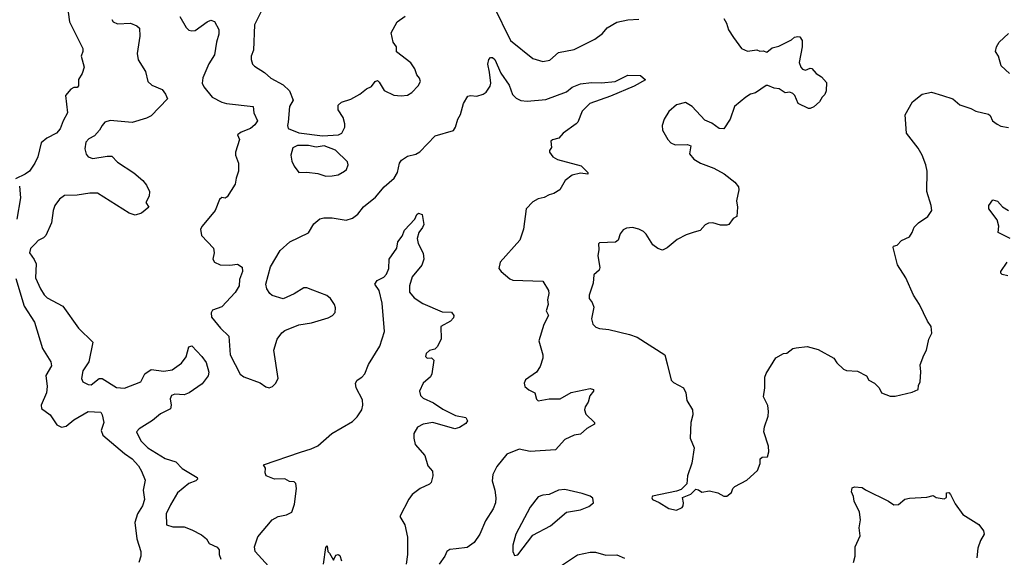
# Model space of a CAD drawing. Extents: x 2293139 to 2515392, y 824115 to 1006937.
# Tile 87 of 256: x 2347240 to 2353498, y 918218 to 921638. Entities that reach past the tile are written whole.
import ezdxf

# ---------------------------------------------------------------- set-up
doc = ezdxf.new("R2010")
doc.units = 0

msp = doc.modelspace()

# ---------------------------------------------------------------- linework, layer by layer
at = {"layer": '0CON10XD'}
for points in [[(2350251.8, 921725), (2350358.6, 921505), (2350501.2, 921391.2), (2350565, 921371.4), (2350609.7, 921380.3), (2350665, 921430), (2350765, 921449.2), (2350788.9, 921461.1), (2350895.3, 921514.7), (2350945, 921549.2), (2350974.1, 921585.9), (2351035, 921621.2), (2351105, 921637.5), (2351175, 921640.4)], [(2347547.5, 921685), (2347557.1, 921625), (2347640.8, 921455), (2347641.2, 921435), (2347630, 921405), (2347649.2, 921335), (2347636, 921295), (2347613.6, 921256.4), (2347613.6, 921216.4), (2347605, 921207.5), (2347583.9, 921206.1), (2347565, 921196.7), (2347530, 921155), (2347544, 921045), (2347516, 920995), (2347496.4, 920943.6), (2347474.3, 920915.7), (2347412.5, 920885), (2347376.4, 920853.6), (2347356, 920765), (2347337.1, 920725), (2347302.5, 920675), (2347275, 920654.2), (2347213.3, 920625)], [(2348257.9, 921657.9), (2348297.9, 921587.9), (2348315, 921572.2), (2348335, 921566.4), (2348355, 921569.1), (2348430.8, 921625), (2348455, 921634.3), (2348477, 921627), (2348506.4, 921576.4), (2348506, 921545), (2348490.5, 921495), (2348478.1, 921415), (2348442.2, 921357.8), (2348403, 921267), (2348398.9, 921235), (2348410.4, 921210.4), (2348464, 921145), (2348525, 921113.5), (2348555, 921103.8), (2348723.3, 921085), (2348728.1, 921045), (2348752, 920995), (2348735, 920969.2), (2348707.5, 920945), (2348647.4, 920922.6), (2348623.3, 920905), (2348638, 920875), (2348612, 920795), (2348612, 920775), (2348630, 920725), (2348631.2, 920675), (2348615, 920630), (2348608.8, 920591.2), (2348559.3, 920510.7), (2348545, 920502.5), (2348525, 920506.7), (2348510, 920495), (2348482, 920425), (2348400, 920325), (2348390, 920305), (2348395.6, 920265.6), (2348471.4, 920185), (2348475.6, 920155), (2348468, 920115), (2348478.8, 920095), (2348515, 920078), (2348575, 920076), (2348625, 920083.3), (2348653.6, 920063.6), (2348656.2, 920035), (2348636.2, 919985), (2348634, 919945), (2348608.6, 919901.4), (2348525, 919811.2), (2348465, 919790), (2348456, 919774), (2348458.6, 919745), (2348516.4, 919675), (2348568.1, 919625), (2348577.1, 919505), (2348642.1, 919382.1), (2348665, 919366.2), (2348767.6, 919327.6), (2348805, 919301.2), (2348825, 919296.7), (2348847.5, 919305), (2348865, 919322.5), (2348883.3, 919355), (2348855.6, 919535), (2348876, 919605), (2348906, 919645), (2348925, 919660), (2349013.7, 919696.3), (2349095, 919708.9), (2349199.8, 919740.2), (2349228, 919755), (2349244.2, 919775), (2349246.9, 919805), (2349241.4, 919825), (2349216, 919865), (2349192.6, 919882.6), (2349102.3, 919917.7), (2349065, 919931.1), (2349045, 919931.9), (2348985, 919893.1), (2348915, 919862), (2348845, 919882.5), (2348828.8, 919895), (2348810, 919925), (2348804.2, 919955), (2348834.2, 920065), (2348895, 920170), (2348956.4, 920223.6), (2349075, 920282.5), (2349109.8, 920340.2), (2349148.3, 920371.7), (2349172.1, 920377.9), (2349225, 920376.9), (2349315, 920363.3), (2349355.8, 920375), (2349388.5, 920401.5), (2349425, 920446.9), (2349500.5, 920509.5), (2349555.6, 920575), (2349620.9, 920629.1), (2349641.5, 920665), (2349654.3, 920725), (2349666.7, 920745), (2349705, 920768.6), (2349757.3, 920782.7), (2349782.1, 920797.9), (2349881.4, 920898.6), (2349996.4, 920933.6), (2350010.6, 920955), (2350024.3, 921005), (2350042, 921035), (2350060.6, 921105), (2350088.8, 921151.2), (2350105, 921156.2), (2350145, 921151.2), (2350185, 921163.8), (2350205, 921177.5), (2350230, 921215), (2350234.2, 921235), (2350226.9, 921305), (2350214.4, 921355), (2350220.8, 921385), (2350231.9, 921398.1), (2350245, 921398.1), (2350258.9, 921385), (2350297.6, 921297.6), (2350350.6, 921220.6), (2350372.6, 921162.6), (2350395, 921139.2), (2350425, 921124.3), (2350465, 921120.6), (2350585, 921129.5), (2350715, 921177.9), (2350752.4, 921207.6), (2350805, 921230), (2350875, 921238.5), (2350937, 921237), (2351025, 921244), (2351105, 921284), (2351185, 921282.5), (2351217.5, 921255), (2351145, 921214.2), (2350995, 921151.4), (2350863.8, 921105), (2350814.2, 921055), (2350787.5, 920985), (2350777.5, 920975), (2350693.8, 920915), (2350666.7, 920885), (2350626, 920874), (2350616.7, 920865), (2350620, 920825), (2350606.7, 920805), (2350606.7, 920795), (2350628.8, 920765), (2350657.6, 920747.6), (2350807.6, 920707.6), (2350850, 920665), (2350850, 920655), (2350805, 920661.2), (2350750.9, 920649.1), (2350706.7, 920615), (2350672.5, 920555), (2350635, 920531.2), (2350606.1, 920523.9), (2350573.9, 920506.1), (2350535, 920498.8), (2350501.4, 920478.6), (2350458.8, 920435), (2350441.1, 920305), (2350419.5, 920235), (2350294.4, 920095.6), (2350286.2, 920055), (2350300, 920035), (2350355, 919988.8), (2350375, 919980), (2350563.9, 919973.9), (2350600, 919915), (2350604, 919895), (2350595.6, 919855), (2350598.1, 919825), (2350586.2, 919785), (2350600, 919755), (2350571.8, 919698.2), (2350538.9, 919595), (2350565.7, 919505), (2350565.7, 919485), (2350547.6, 919432.4), (2350525, 919396.2), (2350455, 919347.5), (2350446.7, 919325), (2350450, 919305), (2350475, 919283.3), (2350513.8, 919263.8), (2350524.1, 919224.1), (2350535, 919212.5), (2350604.2, 919225.8), (2350675, 919225.7), (2350745, 919266.7), (2350865, 919291.2), (2350887.5, 919285), (2350886.1, 919273.9), (2350863.8, 919245), (2350854, 919205), (2350833.8, 919175), (2350830, 919155), (2350837.7, 919127.7), (2350892.5, 919075), (2350892.5, 919065), (2350845, 919037.5), (2350805, 919002), (2350765, 918993.8), (2350703.9, 918966.1), (2350645, 918901.2), (2350485, 918891.4), (2350415, 918906.4), (2350335.4, 918874.6), (2350273.3, 918795), (2350247.5, 918745), (2350242.9, 918705), (2350260, 918645), (2350265.4, 918595), (2350263.6, 918565), (2350249.5, 918525), (2350200.7, 918449.3), (2350164.4, 918365), (2350128.8, 918311.2), (2350085, 918280.5), (2350015, 918271.8), (2349972.9, 918267.1), (2349954.6, 918255.4), (2349942.9, 918225), (2349905.7, 918175)], [(2348772.8, 921685), (2348731.5, 921605), (2348725.8, 921445), (2348711.2, 921405), (2348711.2, 921385), (2348720, 921355), (2348732.7, 921342.7), (2348795, 921302.5), (2348836.7, 921265), (2348915, 921224.3), (2348955.8, 921185), (2348977.3, 921125), (2348954.4, 921085), (2348945.7, 920985.7), (2348941.1, 920965), (2348947.1, 920945), (2349015, 920918.4), (2349165, 920898.3), (2349266.7, 920905), (2349287.1, 920915), (2349305.8, 920955), (2349307.5, 920975), (2349296.2, 921015), (2349263.3, 921065), (2349263.3, 921095), (2349285, 921113.3), (2349345, 921132), (2349402, 921165), (2349445, 921198.8), (2349475, 921212.5), (2349500, 921245), (2349515, 921250), (2349525, 921240), (2349557, 921187), (2349618.3, 921158.3), (2349665, 921153.3), (2349705, 921156.7), (2349732.5, 921175), (2349773.6, 921216.4), (2349786.7, 921245), (2349780, 921265), (2349765, 921287.5), (2349752, 921325), (2349725, 921363.3), (2349635, 921432.5), (2349633.8, 921465), (2349613.3, 921495), (2349600, 921555), (2349638.8, 921625), (2349690, 921660)], [(2347825, 921640), (2347835, 921624), (2347861.7, 921611.7), (2347945, 921615.6), (2347985, 921598.6), (2348000.8, 921585), (2348004.1, 921534.1), (2347987, 921423), (2347993, 921383), (2348039.1, 921309.1), (2348054.2, 921244.2), (2348080.3, 921220.3), (2348145, 921194), (2348167.5, 921165), (2348178.8, 921135), (2348075, 921026.7), (2348045, 921010.8), (2347955, 920984.2), (2347815, 920996.7), (2347781.2, 920985), (2347764, 920965), (2347748, 920935), (2347715, 920900), (2347679.7, 920880.3), (2347660.7, 920859.3), (2347653.7, 920816.3), (2347662, 920782), (2347675, 920764.7), (2347705, 920754.3), (2347795, 920769.1), (2347825, 920768.6), (2347861.2, 920731.2), (2347965, 920663.3), (2348022.5, 920615), (2348046.7, 920585), (2348064, 920545), (2348063.8, 920515), (2348042.5, 920475), (2348060, 920445), (2348013.6, 920406.4), (2347974.1, 920394.1), (2347935, 920406.7), (2347735, 920534.4), (2347685, 920533.5), (2347605, 920520.5), (2347525, 920519.4), (2347493.9, 920496.1), (2347462.5, 920455), (2347452.9, 920425), (2347442.9, 920345), (2347405.7, 920265), (2347390.7, 920249.3), (2347357, 920233), (2347340.8, 920215), (2347307.7, 920182.3), (2347302.5, 920155), (2347332.7, 920112.7), (2347344.2, 920085), (2347340, 919995), (2347371.5, 919925), (2347395, 919887.1), (2347415, 919868.1), (2347515, 919814.4), (2347613.8, 919675), (2347705, 919586.7), (2347678.8, 919461.2), (2347641.9, 919405), (2347632.5, 919355), (2347641.2, 919335), (2347675, 919317.9), (2347695, 919315.5), (2347745, 919354.2), (2347765, 919354.3), (2347855, 919298.5), (2347905, 919293.1), (2348010, 919335), (2348034.8, 919385.2), (2348075, 919412.7), (2348155, 919402.3), (2348209.2, 919410.8), (2348267.8, 919452.2), (2348297.6, 919492.4), (2348313.9, 919556.1), (2348335, 919562.5), (2348398, 919495), (2348425, 919456), (2348441.9, 919395), (2348438.1, 919371.9), (2348399.5, 919320.5), (2348317, 919263), (2348285, 919252), (2348225, 919255.8), (2348205, 919246.2), (2348196.2, 919225), (2348202, 919185), (2348197.8, 919162.2), (2348135, 919131.1), (2348085, 919087.5), (2348000, 919035), (2347981.9, 919015), (2348008.8, 918958.8), (2348054, 918914), (2348165, 918846.7), (2348232, 918825), (2348273.4, 918783.4), (2348367.5, 918725), (2348369.2, 918715), (2348358.8, 918705), (2348315, 918687.8), (2348241.9, 918628.1), (2348198, 918552), (2348170.6, 918495), (2348173.6, 918423.6), (2348212.3, 918412.3), (2348285, 918411.2), (2348335, 918392), (2348395, 918360.8), (2348426.2, 918335), (2348445, 918306.2), (2348495, 918282.5), (2348507.5, 918265), (2348507.5, 918235), (2348517.5, 918205)], [(2351715, 921646.2), (2351732.5, 921615), (2351744.4, 921574.4), (2351776.2, 921525), (2351827.5, 921455), (2351865, 921437.5), (2351925, 921446.7), (2351945, 921437.5), (2351965, 921440), (2351989.3, 921430.7), (2352021.7, 921458.3), (2352065, 921468.8), (2352145, 921508.8), (2352165, 921526), (2352185, 921532), (2352198.3, 921528.3), (2352213.8, 921505), (2352213.3, 921465), (2352193.8, 921366.2), (2352204, 921335), (2352215, 921322.9), (2352235, 921315.8), (2352265, 921330), (2352275, 921327.5), (2352303.3, 921295), (2352336.7, 921275), (2352368.3, 921238.3), (2352366.2, 921185), (2352358.3, 921161.7), (2352340, 921145), (2352322.5, 921115), (2352286.8, 921083.2), (2352265, 921072), (2352252.7, 921072.7), (2352187.5, 921105), (2352167.5, 921155), (2352155, 921167.5), (2352135, 921176.2), (2352105, 921173.3), (2352067.7, 921197.7), (2352035, 921203.3), (2351995, 921220), (2351985, 921220), (2351917, 921173), (2351885, 921163.8), (2351855, 921146), (2351783.8, 921085), (2351756.2, 921005), (2351715, 920943.3), (2351685, 920946.7), (2351639.7, 920979.7), (2351595, 920998.8), (2351515, 921086.2), (2351470.7, 921110.7), (2351414.2, 921095.8), (2351365.8, 921054.2), (2351336.2, 921005), (2351324, 920965), (2351326, 920935), (2351359.4, 920875), (2351377.8, 920855), (2351405, 920842.5), (2351484.4, 920844.4), (2351506.1, 920836.1), (2351497.5, 920785), (2351525, 920751.2), (2351566.1, 920726.1), (2351652.7, 920692.7), (2351718.3, 920658.3), (2351785, 920603.8), (2351808, 920575), (2351811.2, 920555), (2351796.2, 920485), (2351803.3, 920445), (2351797.5, 920385), (2351775, 920373.3), (2351746.2, 920335), (2351735, 920330), (2351695, 920330), (2351645.8, 920345.8), (2351617.3, 920342.7), (2351597.3, 920332.7), (2351565, 920296), (2351526.1, 920286.1), (2351475, 920270), (2351419.5, 920240.5), (2351355, 920185.7), (2351325, 920171.9), (2351295, 920181.4), (2351265, 920205.6), (2351222.6, 920272.6), (2351205, 920290), (2351175, 920305.8), (2351135, 920315.8), (2351097.7, 920312.3), (2351075, 920300), (2351056.2, 920275), (2351043.8, 920236.2), (2351027, 920223), (2350925, 920217.5), (2350918.3, 920211.7), (2350921.2, 920175), (2350914, 920135), (2350927.7, 920062.3), (2350922, 920045), (2350889.6, 920015), (2350885, 919962.5), (2350858.8, 919885), (2350860, 919865), (2350878.8, 919838.8), (2350888.3, 919808.3), (2350873.8, 919735), (2350881.7, 919701.7), (2350901.7, 919681.7), (2350925, 919673.3), (2350985, 919666.2), (2351115.7, 919635.7), (2351165, 919618), (2351340, 919505), (2351355, 919447.5), (2351381.2, 919345), (2351395, 919330), (2351458, 919295), (2351474.2, 919265), (2351480, 919215), (2351515.6, 919155), (2351518.5, 919125), (2351506.2, 919075), (2351501.5, 918975), (2351525.8, 918915), (2351512.7, 918817.3), (2351483.8, 918735), (2351480, 918685), (2351445, 918650), (2351415, 918637.5), (2351263, 918607), (2351257.5, 918595), (2351262.5, 918585), (2351305, 918566.2), (2351365, 918528.8), (2351415, 918517.5), (2351450, 918535), (2351457.5, 918545), (2351460, 918565), (2351451.7, 918598.3), (2351505, 918620), (2351538.3, 918651.7), (2351555, 918647.5), (2351575, 918632.5), (2351625, 918640), (2351677, 918627), (2351715, 918607.5), (2351735, 918607.5), (2351765, 918630), (2351772.5, 918655), (2351785, 918667.5), (2351860.7, 918709.3), (2351929.3, 918770.7), (2351946.2, 918815), (2351946.7, 918845), (2351960, 918855), (2351993.3, 918856.7), (2352001.2, 918888.8), (2351998.9, 918925), (2351970, 919015), (2351973.2, 919046.8), (2351997.1, 919115), (2351999.2, 919145), (2351995, 919182.5), (2351968.3, 919238.3), (2351976.2, 919295), (2351976.4, 919363.6), (2351983.9, 919386.1), (2352045, 919486.7), (2352095, 919513.3), (2352115, 919516.2), (2352153.3, 919545), (2352175, 919550.8), (2352245, 919558), (2352315, 919540), (2352414.2, 919484.2), (2352433.8, 919455), (2352475, 919413.8), (2352495, 919406.2), (2352565, 919401.2), (2352623, 919373), (2352637.5, 919345), (2352672.5, 919325), (2352702.5, 919295), (2352717.5, 919265), (2352773.6, 919243.6), (2352805, 919242.5), (2352911.7, 919268.3), (2352950, 919285), (2352951.7, 919311.7), (2352962.5, 919335), (2352968.3, 919398.3), (2352963, 919443), (2352986.2, 919503.8), (2353003.3, 919535), (2353017.5, 919605), (2353037, 919643), (2353032.5, 919685), (2353009.3, 919719.3), (2352958.8, 919825), (2352920, 919885), (2352872.5, 919995), (2352818.3, 920078.3), (2352791.2, 920188.8), (2352793.6, 920196.4), (2352816.1, 920203.9), (2352845, 920232.5), (2352895, 920257.5), (2352913.3, 920285), (2352925, 920317.5), (2352953.6, 920346.4), (2353012.5, 920385), (2353036.7, 920425), (2353033.3, 920455), (2353006.2, 920545), (2353008.8, 920675), (2352998.8, 920715), (2352976.2, 920775), (2352950.5, 920820.5), (2352876.7, 920915), (2352867.7, 921032.3), (2352915, 921116.2), (2352975, 921164.2), (2353035, 921176), (2353105.5, 921155.5)], [(2353531.2, 921295), (2353478.8, 921345), (2353462, 921405), (2353442.9, 921435), (2353447.8, 921465), (2353464.4, 921495), (2353525, 921550)], [(2353105.5, 921155.5), (2353170, 921135), (2353215, 921096.2), (2353285, 921073.8), (2353317.5, 921055), (2353397.8, 921037.8), (2353408.6, 921028.6), (2353423.6, 920993.6), (2353452.4, 920972.4), (2353475, 920961.2), (2353525, 920952)], [(2349185, 920642.5), (2349225, 920644.3), (2349265, 920650.8), (2349305, 920674), (2349316.2, 920685), (2349328, 920715), (2349323.8, 920733.8), (2349247.2, 920807.2), (2349175, 920835.4), (2349125, 920827.8), (2349075, 920837.8), (2349005, 920836.6), (2348976.4, 920823.6), (2348964.2, 920775), (2348968.8, 920738.8), (2348984, 920705), (2349015, 920666.2), (2349065, 920667.1), (2349135, 920658.6), (2349185, 920642.5)], [(2347239.6, 920579.6), (2347245.3, 920505), (2347221, 920369)], [(2353536.2, 920245), (2353460, 920285), (2353464, 920325), (2353452.5, 920365), (2353400, 920435), (2353398.8, 920455), (2353425, 920492.5), (2353455, 920483.3), (2353487.6, 920447.6), (2353525, 920424.2)], [(2348905, 918068), (2348737.5, 918255), (2348731.9, 918285), (2348752.8, 918347.2), (2348844.2, 918455), (2348882.4, 918477.6), (2348935, 918487.5), (2348969.2, 918505), (2348986.9, 918555), (2348998.6, 918655), (2348995, 918687.5), (2348985, 918698.8), (2348955, 918700), (2348925, 918716.7), (2348860, 918715), (2348807.5, 918735), (2348800, 918755), (2348802.5, 918785), (2348790, 918805), (2349023.8, 918886.2), (2349093, 918907), (2349135, 918926.9), (2349224.7, 919005.3), (2349355, 919081.1), (2349385, 919110.6), (2349414.5, 919155), (2349421.8, 919185), (2349419.1, 919219.1), (2349379.4, 919295), (2349374, 919325), (2349385.6, 919344.4), (2349415, 919363.1), (2349432.9, 919385), (2349457.4, 919445), (2349529.5, 919560.5), (2349559.4, 919655), (2349544.2, 919834.2), (2349525.4, 919915.4), (2349496.7, 919955), (2349512.1, 919977.9), (2349555, 920000), (2349572, 920018), (2349585.4, 920054.6), (2349588.1, 920115), (2349638, 920185), (2349644, 920225), (2349670.3, 920259.7), (2349685, 920298.8), (2349751.2, 920368.8), (2349765, 920397.5), (2349775, 920407.5), (2349798.3, 920398.3), (2349808, 920335), (2349800.8, 920315), (2349776, 920285), (2349766, 920245), (2349772.5, 920215), (2349805, 920152.5), (2349807.8, 920115), (2349795, 920076.2), (2349735, 920001.2), (2349716.9, 919945), (2349717.5, 919905), (2349747.6, 919867.6), (2349802.8, 919832.8), (2349925, 919780), (2349985, 919776.7), (2349998.8, 919755), (2349998, 919742), (2349979.1, 919720.9), (2349916.7, 919685), (2349918.8, 919605), (2349893, 919557), (2349878.3, 919541.7), (2349845, 919532.5), (2349823.3, 919515), (2349820, 919495), (2349830, 919485), (2349857, 919487), (2349871.7, 919471.7), (2349858.8, 919385), (2349851.2, 919365), (2349804, 919325), (2349780.8, 919275), (2349787.9, 919247.9), (2349805, 919230.8), (2349869.8, 919199.8), (2349929.3, 919160.7), (2350010.7, 919120.7), (2350075, 919106.2), (2350086.2, 919085), (2350075, 919068.8), (2350035, 919044.2), (2350005, 919034), (2349865, 919075.7), (2349805, 919064.5), (2349768, 919045), (2349745.6, 919005), (2349744.4, 918975), (2349754.3, 918935), (2349814, 918865), (2349835, 918800), (2349863.3, 918765), (2349866.1, 918736.1), (2349855.9, 918694.1), (2349845, 918682.5), (2349784.3, 918655.7), (2349735, 918616.7), (2349713, 918587), (2349657, 918477), (2349688.8, 918425), (2349704, 918345), (2349704.4, 918235), (2349696.7, 918175)], [(2353520.7, 920009.3), (2353485, 920016.7), (2353476.7, 920025), (2353476.7, 920035), (2353516.2, 920095)], [(2347215, 919990.8), (2347268.2, 919815), (2347333.4, 919713.4), (2347384.2, 919545), (2347438.3, 919461.7), (2347441.4, 919435), (2347406.7, 919375), (2347413.8, 919305), (2347410, 919265), (2347376.9, 919185), (2347377.5, 919165), (2347432.5, 919125), (2347475, 919060.5), (2347505, 919046.4), (2347535, 919052.9), (2347585, 919091.5), (2347675, 919145.6), (2347755, 919140), (2347764.3, 919125), (2347774.3, 919075), (2347757.8, 919025), (2347767.5, 918995), (2347905, 918878.9), (2347953.8, 918845), (2347995, 918798.9), (2348014.5, 918765), (2348038, 918708), (2348024.4, 918645), (2348034, 918585), (2348019.6, 918545), (2347989.6, 918495), (2347971.7, 918438.3), (2347984.1, 918335), (2348009.6, 918255), (2348009.2, 918225), (2347996.5, 918185)], [(2350385, 918230), (2350405, 918232.5), (2350500.7, 918359.3), (2350613, 918417), (2350715, 918504), (2350805, 918520), (2350858.3, 918541.7), (2350887.5, 918565), (2350883, 918593), (2350865.9, 918605.9), (2350815, 918623.3), (2350705, 918650), (2350665, 918644), (2350605, 918617.5), (2350565, 918613.8), (2350535, 918603.3), (2350485, 918536.7), (2350392.5, 918365), (2350374, 918295), (2350373.8, 918255), (2350385, 918230)], [(2352538.8, 918185), (2352550, 918225), (2352550, 918285), (2352582, 918355), (2352576, 918405), (2352583.3, 918455), (2352578, 918505), (2352543.8, 918575), (2352540, 918605), (2352527.5, 918635), (2352530.7, 918659.3), (2352545, 918666.7), (2352595, 918662.5), (2352616.2, 918646.2), (2352762.5, 918575), (2352795, 918552), (2352825.8, 918554.2), (2352865, 918586.7), (2352896.1, 918593.9), (2353005, 918600), (2353045, 918610), (2353065, 918597.5), (2353115, 918590), (2353131.7, 918598.3), (2353131.7, 918628.3), (2353145, 918630), (2353157, 918617), (2353185, 918557.5), (2353235, 918490), (2353335.6, 918425.6), (2353365, 918386.7), (2353369.2, 918365), (2353345.8, 918325), (2353329.2, 918275), (2353324, 918215)], [(2349170, 918175), (2349185, 918280), (2349195, 918290), (2349197.5, 918255), (2349210, 918245), (2349235, 918200), (2349248.3, 918231.7), (2349265, 918236.2), (2349275, 918230), (2349285.7, 918195)], [(2350651.2, 918145), (2350785, 918233.3), (2350865, 918251.2), (2350900.5, 918249.5), (2350965, 918230.6), (2351035, 918233.8), (2351083, 918213)]]:
    msp.add_lwpolyline(points, dxfattribs=at)

doc.saveas('drawing.dxf')
